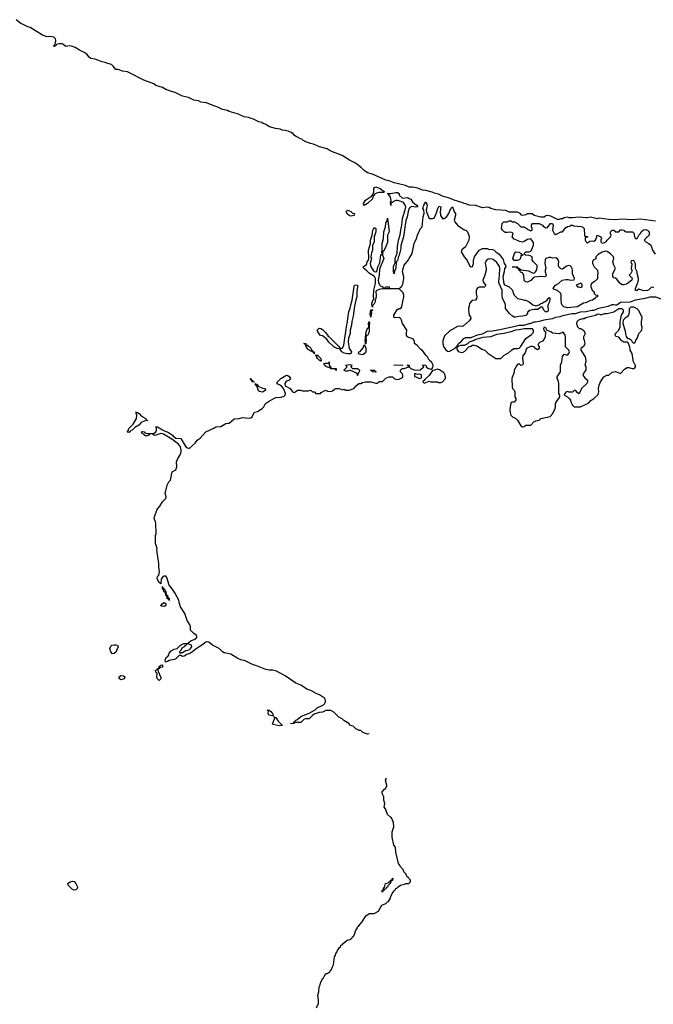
# Model space of a CAD drawing. Header units: inches. Extents: x 2808529 to 2951249, y 860290 to 1033701.
# Tile 95 of 153: x 2880497 to 2888102, y 981622 to 993437. Entities that reach past the tile are written whole.
import ezdxf

# ---------------------------------------------------------------- set-up
doc = ezdxf.new("R2010")
doc.units = ezdxf.units.IN
doc.header["$MEASUREMENT"] = 0
doc.layers.add('C8988', color=7, linetype='Continuous')
doc.layers.add('C8989', color=7, linetype='Continuous')

msp = doc.modelspace()

# ---------------------------------------------------------------- linework, layer by layer
at = {"layer": 'C8988', "color": 6}
for points in [[(2884691, 984869), (2884670, 984864), (2884634, 984874), (2884610, 984889), (2884590, 984909), (2884570, 984909), (2884530, 984929), (2884499, 984959), (2884469, 984969), (2884449, 984990), (2884389, 985029), (2884369, 985049), (2884329, 985069), (2884269, 985129), (2884230, 985149), (2884172, 985148), (2884131, 985129), (2884090, 985124), (2884030, 985102), (2884010, 985089), (2883971, 985049), (2883930, 985049), (2883910, 985042), (2883870, 985004), (2883802, 985002), (2883794, 985006), (2883791, 984990), (2883750, 984986), (2883751, 984991), (2883786, 984994), (2883788, 985010), (2883803, 985017), (2883809, 985030), (2883823, 985037), (2883870, 985077), (2883979, 985121), (2884043, 985157), (2884070, 985185), (2884104, 985196), (2884143, 985217), (2884154, 985226), (2884169, 985250), (2884167, 985270), (2884154, 985294), (2884145, 985305), (2884096, 985336), (2884055, 985350), (2883990, 985389), (2883950, 985398), (2883870, 985450), (2883810, 985476), (2883683, 985563), (2883580, 985620), (2883530, 985633), (2883490, 985633), (2883450, 985639), (2883370, 985670), (2883330, 985689), (2883310, 985693), (2883269, 985710), (2883205, 985745), (2883150, 985756), (2883115, 985770), (2883030, 985824), (2882950, 985838), (2882930, 985850), (2882892, 985892), (2882810, 985933), (2882767, 985967), (2882750, 985973), (2882730, 985969), (2882685, 985930), (2882602, 985878), (2882571, 985850), (2882538, 985830), (2882502, 985818), (2882470, 985799), (2882450, 985797), (2882430, 985809), (2882410, 985809), (2882371, 985769), (2882350, 985759), (2882291, 985749), (2882270, 985735), (2882248, 985728), (2882242, 985750), (2882255, 985785), (2882270, 985792), (2882288, 985810), (2882290, 985834), (2882316, 985864), (2882350, 985882), (2882389, 985891), (2882429, 985931), (2882466, 985950), (2882510, 985952), (2882550, 985985), (2882598, 986002), (2882619, 986021), (2882622, 986030), (2882618, 986050), (2882588, 986070), (2882549, 986110), (2882549, 986150), (2882542, 986170), (2882509, 986229), (2882481, 986310), (2882429, 986390), (2882414, 986430), (2882406, 986470), (2882360, 986560), (2882329, 986609), (2882292, 986652), (2882264, 986744), (2882250, 986759), (2882230, 986759), (2882211, 986749), (2882197, 986723), (2882190, 986666), (2882167, 986687), (2882149, 986731), (2882150, 986754), (2882155, 986765), (2882168, 986772), (2882174, 986810), (2882166, 986870), (2882169, 986910), (2882145, 987070), (2882149, 987090), (2882129, 987150), (2882129, 987249), (2882134, 987270), (2882133, 987390), (2882129, 987410), (2882113, 987450), (2882114, 987470), (2882142, 987550), (2882154, 987570), (2882181, 987599), (2882213, 987650), (2882253, 987690), (2882257, 987710), (2882243, 987750), (2882269, 987850), (2882289, 987890), (2882306, 987910), (2882317, 987950), (2882326, 988010), (2882370, 988034), (2882382, 988070), (2882381, 988130), (2882395, 988170), (2882425, 988215), (2882434, 988246), (2882434, 988270), (2882426, 988310), (2882402, 988342), (2882323, 988403), (2882225, 988465), (2882190, 988473), (2882132, 988450), (2882110, 988449), (2882090, 988468), (2882070, 988468), (2882054, 988466), (2882052, 988450), (2882010, 988439), (2881994, 988450), (2881985, 988465), (2881968, 988470), (2881959, 988490), (2881970, 988497), (2881991, 988490), (2882000, 988480), (2882030, 988471), (2882107, 988473), (2882130, 988490), (2882139, 988510), (2882138, 988538), (2882129, 988551), (2882150, 988551), (2882210, 988514), (2882250, 988495), (2882271, 988490), (2882330, 988451), (2882339, 988439), (2882370, 988416), (2882431, 988411), (2882491, 988311), (2882510, 988298), (2882530, 988292), (2882603, 988357), (2882629, 988390), (2882664, 988416), (2882730, 988491), (2882826, 988534), (2882850, 988551), (2882910, 988554), (2882970, 988590), (2883010, 988594), (2883070, 988646), (2883130, 988651), (2883170, 988663), (2883250, 988654), (2883270, 988659), (2883289, 988671), (2883299, 988701), (2883314, 988726), (2883350, 988736), (2883408, 988770), (2883429, 988791), (2883449, 988831), (2883495, 988865), (2883570, 988902), (2883634, 988906), (2883670, 988918), (2883682, 988930), (2883689, 988950), (2883664, 989010), (2883641, 989041), (2883617, 989057), (2883589, 989069), (2883589, 989089), (2883630, 989131), (2883690, 989166), (2883711, 989170), (2883736, 989150), (2883746, 989130), (2883731, 989110), (2883702, 989098), (2883690, 989090), (2883679, 989070), (2883682, 989042), (2883742, 989010), (2883771, 988971), (2883790, 988962), (2883809, 988971), (2883830, 988991), (2883869, 988991), (2883890, 988985), (2883930, 988982), (2883964, 988984), (2883990, 988991), (2884013, 988973), (2884034, 988970), (2884053, 988953), (2884107, 988953), (2884115, 988965), (2884169, 988991), (2884190, 988978), (2884230, 988976), (2884250, 988985), (2884275, 989005), (2884292, 989012), (2884330, 989011), (2884370, 988994), (2884390, 989002), (2884413, 988993), (2884453, 988993), (2884508, 989012), (2884536, 989044), (2884569, 989071), (2884590, 989072), (2884610, 989082), (2884649, 989091), (2884710, 989091), (2884770, 989074), (2884790, 989074), (2884810, 989094), (2884850, 989094), (2884890, 989134), (2884930, 989152), (2884970, 989152), (2884991, 989131), (2885020, 989120), (2885050, 989122), (2885090, 989142), (2885095, 989150), (2885095, 989170), (2885089, 989190), (2885069, 989210), (2885067, 989233), (2885086, 989250), (2885110, 989251), (2885166, 989270), (2885162, 989282), (2885146, 989290), (2885150, 989291), (2885172, 989290), (2885171, 989270), (2885191, 989251), (2885218, 989238), (2885250, 989231), (2885305, 989235), (2885348, 989270), (2885326, 989290), (2885350, 989296), (2885370, 989291), (2885376, 989270), (2885395, 989255), (2885430, 989242), (2885438, 989242), (2885449, 989251), (2885457, 989263), (2885461, 989290), (2885445, 989325), (2885410, 989350), (2885390, 989390), (2885370, 989410), (2885330, 989469), (2885310, 989479), (2885267, 989527), (2885237, 989550), (2885235, 989575), (2885222, 989602), (2885149, 989630), (2885141, 989650), (2885139, 989670), (2885145, 989710), (2885093, 989790), (2885081, 989830), (2885070, 989849), (2885050, 989864), (2884990, 989858), (2884986, 989866), (2884989, 989890), (2885030, 989962), (2885038, 989962), (2885050, 989971), (2885070, 989972), (2885082, 989990), (2885084, 990000)], [(2884517, 990000), (2884510, 989970), (2884501, 989879), (2884484, 989816), (2884480, 989770), (2884465, 989710), (2884463, 989670), (2884445, 989615), (2884439, 989570), (2884451, 989491), (2884478, 989450), (2884470, 989429), (2884431, 989429), (2884390, 989437), (2884364, 989450), (2884342, 989482), (2884308, 989490), (2884268, 989510), (2884209, 989569), (2884185, 989605), (2884130, 989642), (2884109, 989649), (2884090, 989669), (2884074, 989690), (2884069, 989710), (2884090, 989736), (2884110, 989731), (2884130, 989719), (2884170, 989679), (2884198, 989638), (2884211, 989630), (2884331, 989510), (2884338, 989498), (2884350, 989491), (2884370, 989494), (2884387, 989533), (2884419, 989750), (2884429, 989791), (2884446, 989930), (2884463, 989977), (2884469, 990000)], [(2884731, 990000), (2884730, 989986), (2884728, 990000)], [(2885890, 990000), (2885884, 989976), (2885883, 989950), (2885891, 989890), (2885906, 989870), (2885911, 989850), (2885890, 989825), (2885819, 989761), (2885810, 989757), (2885770, 989759), (2885750, 989754), (2885658, 989702), (2885595, 989645), (2885576, 989584), (2885574, 989546), (2885586, 989506), (2885610, 989476), (2885630, 989461), (2885650, 989456), (2885723, 989497), (2885730, 989511), (2885747, 989513), (2885747, 989527), (2885760, 989540), (2885764, 989550), (2885801, 989579), (2885829, 989610), (2885850, 989623), (2885915, 989625), (2885990, 989657), (2886053, 989667), (2886110, 989699), (2886170, 989703), (2886278, 989722), (2886330, 989737), (2886426, 989754), (2886490, 989770), (2886550, 989771), (2886610, 989791), (2886629, 989791), (2886670, 989810), (2886689, 989811), (2886750, 989824), (2886790, 989837), (2886890, 989851), (2886930, 989867), (2886984, 989876), (2887031, 989891), (2887126, 989910), (2887167, 989913), (2887226, 989930), (2887295, 989935), (2887366, 989950), (2887390, 989951), (2887450, 989977), (2887560, 990000), (2887561, 990000)], [(2886836, 990000), (2886840, 989950), (2886830, 989930), (2886809, 989930), (2886789, 989950), (2886770, 989986), (2886750, 989988), (2886732, 989970), (2886710, 989959), (2886670, 989959), (2886612, 989948), (2886605, 989935), (2886592, 989928), (2886591, 989910), (2886570, 989889), (2886530, 989879), (2886483, 989877), (2886450, 989869), (2886430, 989869), (2886410, 989881), (2886376, 989910), (2886326, 989970), (2886329, 990000)], [(2887202, 990000), (2887190, 989993), (2887150, 989989), (2887070, 989981), (2887029, 989990), (2887019, 990000)], [(2884061, 981579), (2884083, 981630), (2884084, 981670), (2884075, 981730), (2884087, 981770), (2884090, 981830), (2884105, 981855), (2884110, 981891), (2884119, 981901), (2884130, 981931), (2884142, 981938), (2884157, 981963), (2884170, 981990), (2884187, 981993), (2884224, 982016), (2884229, 982030), (2884240, 982040), (2884250, 982071), (2884264, 982096), (2884275, 982190), (2884287, 982213), (2884290, 982231), (2884307, 982253), (2884310, 982271), (2884320, 982280), (2884330, 982299), (2884347, 982313), (2884350, 982330), (2884366, 982334), (2884378, 982350), (2884429, 982390), (2884460, 982400), (2884483, 982417), (2884490, 982431), (2884504, 982436), (2884517, 982463), (2884530, 982511), (2884547, 982533), (2884550, 982550), (2884562, 982558), (2884609, 982611), (2884650, 982682), (2884690, 982711), (2884750, 982711), (2884802, 982738), (2884842, 982810), (2884890, 982831), (2884910, 982851), (2884923, 982857), (2884946, 982894), (2884950, 982914), (2884969, 982950), (2884990, 982982), (2885005, 982995), (2885010, 983011), (2885025, 983015), (2885038, 983030), (2885068, 983050), (2885117, 983063), (2885130, 983071), (2885168, 983072), (2885186, 983090), (2885186, 983110), (2885170, 983126), (2885162, 983142), (2885150, 983149), (2885129, 983190), (2885109, 983210), (2885098, 983238), (2885070, 983269), (2885065, 983285), (2885050, 983298), (2885045, 983310), (2885010, 983446), (2885006, 983506), (2884989, 983531), (2884969, 983629), (2884969, 983690), (2884989, 983751), (2884982, 983802), (2884958, 983858), (2884949, 983869), (2884910, 983898), (2884886, 983966), (2884870, 983988), (2884879, 984030), (2884869, 984070), (2884869, 984110), (2884849, 984150), (2884849, 984170), (2884876, 984204), (2884889, 984211), (2884902, 984238), (2884904, 984250), (2884889, 984310), (2884901, 984339)]]:
    msp.add_lwpolyline(points, dxfattribs=at)
for points in [[(2887690, 989969), (2887630, 989929), (2887550, 989909), (2887512, 989908), (2887484, 989896), (2887470, 989895), (2887450, 989902), (2887430, 989899), (2887410, 989889), (2887290, 989859), (2887270, 989849), (2887250, 989849), (2887202, 989830), (2887185, 989810), (2887181, 989790), (2887191, 989751), (2887210, 989732), (2887230, 989731), (2887266, 989706), (2887285, 989670), (2887262, 989630), (2887262, 989610), (2887271, 989591), (2887278, 989542), (2887263, 989517), (2887231, 989490), (2887231, 989470), (2887285, 989390), (2887291, 989350), (2887291, 989330), (2887281, 989290), (2887291, 989270), (2887291, 989230), (2887273, 989207), (2887256, 989170), (2887279, 989139), (2887311, 989110), (2887311, 989090), (2887305, 989070), (2887239, 989010), (2887210, 988949), (2887190, 988958), (2887170, 988986), (2887150, 988986), (2887131, 988969), (2887089, 988969), (2887070, 988975), (2887051, 988969), (2887038, 988950), (2887032, 988930), (2887071, 988911), (2887091, 988891), (2887106, 988870), (2887111, 988850), (2887131, 988811), (2887150, 988791), (2887228, 988792), (2887250, 988805), (2887323, 988837), (2887354, 988866), (2887389, 988891), (2887439, 988941), (2887449, 988970), (2887444, 989010), (2887454, 989050), (2887470, 989092), (2887510, 989152), (2887546, 989170), (2887570, 989171), (2887610, 989206), (2887650, 989216), (2887710, 989191), (2887758, 989242), (2887790, 989265), (2887810, 989265), (2887850, 989251), (2887870, 989251), (2887882, 989258), (2887889, 989270), (2887888, 989290), (2887879, 989299), (2887864, 989330), (2887859, 989350), (2887849, 989430), (2887824, 989470), (2887821, 989510), (2887799, 989559), (2887790, 989569), (2887750, 989569), (2887730, 989579), (2887715, 989590), (2887690, 989628), (2887654, 989634), (2887645, 989650), (2887649, 989671), (2887689, 989711), (2887703, 989750), (2887706, 989810), (2887719, 989890), (2887745, 989930), (2887745, 989950), (2887730, 989969)], [(2887870, 989989), (2887831, 989989), (2887811, 989969), (2887811, 989930), (2887803, 989890), (2887790, 989870), (2887765, 989855), (2887741, 989830), (2887737, 989790), (2887764, 989704), (2887768, 989668), (2887776, 989636), (2887791, 989611), (2887811, 989611), (2887836, 989596), (2887850, 989572), (2887870, 989552), (2887889, 989571), (2887894, 989590), (2887909, 989611), (2887929, 989670), (2887964, 989710), (2887969, 989750), (2887961, 989770), (2887961, 989810), (2887969, 989869), (2887926, 989950), (2887910, 989969)], [(2884710, 989866), (2884704, 989904), (2884710, 989954), (2884730, 989954), (2884730, 989946), (2884718, 989942), (2884714, 989930), (2884718, 989910), (2884711, 989889)], [(2884646, 989546), (2884647, 989573), (2884643, 989583), (2884649, 989611), (2884650, 989674), (2884670, 989734), (2884682, 989738), (2884686, 989750), (2884682, 989790), (2884690, 989814), (2884695, 989790), (2884691, 989769), (2884691, 989690), (2884685, 989670), (2884670, 989648), (2884654, 989646), (2884651, 989610), (2884656, 989590), (2884650, 989546)], [(2886790, 989746), (2886785, 989730), (2886786, 989710), (2886806, 989686), (2886804, 989630), (2886790, 989602), (2886770, 989579), (2886735, 989565), (2886726, 989554), (2886716, 989530), (2886731, 989510), (2886731, 989489), (2886710, 989477), (2886690, 989486), (2886670, 989510), (2886650, 989517), (2886630, 989517), (2886610, 989509), (2886581, 989490), (2886562, 989438), (2886534, 989406), (2886531, 989370), (2886538, 989310), (2886532, 989290), (2886510, 989288), (2886490, 989309), (2886477, 989303), (2886458, 989282), (2886431, 989230), (2886431, 989209), (2886405, 989130), (2886406, 989030), (2886411, 989010), (2886431, 988990), (2886438, 988970), (2886441, 988910), (2886451, 988890), (2886451, 988870), (2886431, 988849), (2886410, 988849), (2886397, 988843), (2886386, 988814), (2886380, 988760), (2886382, 988722), (2886391, 988691), (2886410, 988672), (2886450, 988651), (2886470, 988631), (2886510, 988562), (2886530, 988552), (2886550, 988554), (2886570, 988571), (2886630, 988572), (2886668, 988610), (2886690, 988625), (2886730, 988632), (2886750, 988651), (2886863, 988677), (2886895, 988710), (2886924, 988770), (2886929, 988790), (2886929, 988830), (2886950, 988872), (2886968, 988890), (2886978, 988910), (2886978, 988930), (2886969, 988950), (2886966, 989030), (2886969, 989070), (2886961, 989110), (2886949, 989130), (2886949, 989150), (2886989, 989210), (2886989, 989290), (2887005, 989330), (2887010, 989394), (2887030, 989422), (2887070, 989412), (2887088, 989430), (2887094, 989450), (2887088, 989470), (2887049, 989510), (2887048, 989630), (2887042, 989650), (2887022, 989682), (2887010, 989686), (2887002, 989678), (2886970, 989668), (2886890, 989674), (2886870, 989690), (2886829, 989709), (2886810, 989738)], [(2886550, 989729), (2886490, 989716), (2886447, 989713), (2886390, 989693), (2886310, 989673), (2886219, 989661), (2886150, 989633), (2886057, 989623), (2885970, 989601), (2885950, 989589), (2885890, 989568), (2885871, 989549), (2885831, 989529), (2885790, 989529), (2885762, 989518), (2885742, 989498), (2885744, 989484), (2885758, 989458), (2885770, 989451), (2885810, 989445), (2885840, 989460), (2885889, 989511), (2885910, 989518), (2885930, 989531), (2885950, 989531), (2885990, 989521), (2886045, 989485), (2886078, 989470), (2886115, 989435), (2886210, 989371), (2886270, 989371), (2886310, 989410), (2886362, 989438), (2886398, 989470), (2886429, 989491), (2886470, 989491), (2886490, 989496), (2886509, 989510), (2886570, 989611), (2886641, 989659), (2886660, 989680), (2886665, 989690), (2886664, 989710), (2886650, 989729)], [(2884030, 989429), (2884026, 989446), (2884014, 989446), (2883958, 989478), (2883935, 989510), (2883936, 989516), (2883926, 989534), (2883926, 989546), (2883914, 989546), (2883909, 989551), (2883931, 989550), (2883932, 989532), (2883950, 989531), (2883959, 989519), (2883970, 989514), (2883990, 989495), (2883997, 989477), (2884011, 989469), (2884011, 989451), (2884031, 989450), (2884031, 989431), (2884034, 989430)], [(2884610, 989417), (2884570, 989424), (2884562, 989430), (2884569, 989450), (2884583, 989457), (2884620, 989500), (2884630, 989534), (2884634, 989534), (2884650, 989494), (2884651, 989451), (2884630, 989429)], [(2884110, 989338), (2884105, 989345), (2884090, 989350), (2884070, 989370), (2884061, 989390), (2884062, 989402), (2884049, 989409), (2884050, 989414), (2884051, 989411), (2884070, 989411), (2884110, 989371), (2884117, 989343)], [(2884290, 989229), (2884282, 989242), (2884268, 989248), (2884226, 989250), (2884218, 989258), (2884178, 989270), (2884155, 989290), (2884149, 989309), (2884146, 989310), (2884165, 989315), (2884206, 989314), (2884210, 989332), (2884211, 989290), (2884218, 989278), (2884231, 989270), (2884233, 989253), (2884294, 989250), (2884294, 989230)], [(2884550, 989169), (2884546, 989190), (2884524, 989204), (2884467, 989227), (2884450, 989228), (2884430, 989218), (2884410, 989218), (2884386, 989230), (2884426, 989270), (2884409, 989290), (2884450, 989299), (2884470, 989295), (2884482, 989290), (2884472, 989270), (2884490, 989252), (2884550, 989251), (2884564, 989244), (2884574, 989230), (2884572, 989212), (2884564, 989196), (2884554, 989190), (2884554, 989170)], [(2885090, 989289), (2884986, 989290), (2885070, 989294), (2885094, 989290)], [(2884770, 989209), (2884726, 989210), (2884722, 989222), (2884708, 989230), (2884754, 989230), (2884758, 989218), (2884770, 989214)], [(2885250, 989188), (2885234, 989186), (2885234, 989154), (2885252, 989152), (2885290, 989132), (2885310, 989134), (2885318, 989142), (2885318, 989170), (2885310, 989178), (2885290, 989182), (2885270, 989178)], [(2885510, 989245), (2885474, 989230), (2885452, 989228), (2885411, 989169), (2885360, 989120), (2885350, 989106), (2885338, 989102), (2885334, 989090), (2885350, 989074), (2885410, 989098), (2885432, 989092), (2885510, 989092), (2885524, 989084), (2885550, 989082), (2885570, 989092), (2885608, 989130), (2885609, 989150), (2885595, 989190), (2885585, 989205), (2885537, 989237)], [(2883310, 989086), (2883309, 989089), (2883289, 989090), (2883288, 989108), (2883270, 989110), (2883268, 989132), (2883274, 989126), (2883274, 989114), (2883290, 989112), (2883294, 989094), (2883310, 989092)], [(2883338, 989058), (2883350, 989058), (2883361, 989041), (2883410, 989014), (2883434, 989010), (2883452, 988992), (2883410, 988969), (2883374, 988974), (2883365, 988985), (2883343, 989043), (2883329, 989050), (2883327, 989073)], [(2881902, 988722), (2881910, 988725), (2881930, 988711), (2881960, 988680), (2882011, 988650), (2882017, 988637), (2882031, 988630), (2882030, 988626), (2881990, 988619), (2881955, 988605), (2881926, 988570), (2881878, 988542), (2881850, 988514), (2881822, 988498), (2881810, 988484), (2881790, 988486), (2881789, 988489), (2881798, 988502), (2881807, 988530), (2881858, 988582), (2881901, 988650), (2881903, 988690), (2881895, 988710), (2881898, 988718), (2881889, 988731)], [(2882290, 986466), (2882282, 986482), (2882269, 986489), (2882262, 986522), (2882250, 986526), (2882246, 986566), (2882230, 986568), (2882218, 986598), (2882210, 986606), (2882210, 986634), (2882214, 986614), (2882230, 986612), (2882242, 986582), (2882250, 986574), (2882254, 986534), (2882270, 986532), (2882271, 986511), (2882278, 986498), (2882290, 986494)], [(2882230, 986395), (2882200, 986400), (2882189, 986409), (2882202, 986418), (2882210, 986432), (2882230, 986442), (2882252, 986430), (2882250, 986409)], [(2881610, 985828), (2881590, 985850), (2881580, 985890), (2881590, 985919), (2881605, 985930), (2881630, 985936), (2881650, 985937), (2881670, 985930), (2881681, 985910), (2881663, 985877), (2881655, 985850), (2881630, 985832)], [(2882514, 985946), (2882498, 985942), (2882494, 985930), (2882472, 985910), (2882445, 985895), (2882430, 985866), (2882414, 985850), (2882418, 985838), (2882430, 985834), (2882438, 985842), (2882450, 985845), (2882490, 985866), (2882530, 985876), (2882549, 985890), (2882562, 985910), (2882558, 985930)], [(2882170, 985509), (2882149, 985530), (2882142, 985550), (2882146, 985590), (2882130, 985606), (2882129, 985630), (2882146, 985634), (2882150, 985651), (2882167, 985653), (2882170, 985674), (2882182, 985678), (2882186, 985690), (2882210, 985694), (2882211, 985669), (2882178, 985662), (2882174, 985650), (2882158, 985642), (2882154, 985630), (2882162, 985602), (2882170, 985594), (2882175, 985575), (2882191, 985549), (2882190, 985526)], [(2881710, 985516), (2881693, 985530), (2881690, 985550), (2881710, 985567), (2881742, 985562), (2881758, 985550), (2881750, 985529)], [(2883536, 985084), (2883530, 985085), (2883486, 985090), (2883479, 985110), (2883482, 985142), (2883469, 985151), (2883490, 985151), (2883510, 985135), (2883531, 985110), (2883534, 985094), (2883542, 985090)], [(2883562, 985062), (2883570, 985065), (2883600, 985020), (2883650, 984969), (2883610, 984963), (2883539, 984979), (2883530, 984988), (2883545, 985015), (2883558, 985058), (2883550, 985066), (2883550, 985074), (2883551, 985071)], [(2884850, 982969), (2884846, 982970), (2884849, 982989), (2884854, 982994), (2884866, 982994), (2884864, 983010), (2884870, 983022), (2884876, 983024), (2884889, 983071), (2884919, 983081), (2884933, 983093), (2884947, 983093), (2884949, 983110), (2884967, 983113), (2884967, 983127), (2884974, 983134), (2884970, 983109), (2884952, 983108), (2884952, 983092), (2884942, 983078), (2884942, 983070), (2884915, 983045), (2884910, 983029), (2884896, 983024), (2884890, 983009), (2884878, 983002), (2884870, 982989), (2884853, 982987)], [(2881150, 982990), (2881130, 983001), (2881078, 983050), (2881077, 983070), (2881104, 983090), (2881130, 983099), (2881150, 983097), (2881157, 983090), (2881173, 983070), (2881190, 983030), (2881187, 983010), (2881170, 982995)]]:
    msp.add_lwpolyline(points, close=True, dxfattribs=at)
at = {"layer": 'C8989', "color": 6}
for points in [[(2888130, 991019), (2887950, 991044), (2887850, 991034), (2887730, 991044), (2887650, 991034), (2887570, 991039), (2887450, 991054), (2887429, 991049), (2887350, 991069), (2887310, 991059), (2887290, 991059), (2887210, 991069), (2887130, 991059), (2887090, 991059), (2887070, 991069), (2887030, 991059), (2887010, 991049), (2886991, 991049), (2886970, 991038), (2886950, 991038), (2886870, 991079), (2886830, 991089), (2886810, 991084), (2886790, 991069), (2886750, 991069), (2886670, 991089), (2886646, 991106), (2886611, 991109), (2886590, 991109), (2886570, 991095), (2886530, 991088), (2886515, 991095), (2886502, 991110), (2886470, 991129), (2886386, 991126), (2886370, 991129), (2886330, 991149), (2886210, 991157), (2886150, 991170), (2886130, 991184), (2886110, 991189), (2886050, 991181), (2885970, 991209), (2885890, 991213), (2885864, 991224), (2885830, 991230), (2885804, 991244), (2885710, 991273), (2885656, 991296), (2885570, 991318), (2885525, 991345), (2885488, 991350), (2885447, 991367), (2885370, 991389), (2885330, 991390), (2885277, 991417), (2885210, 991429), (2885170, 991429), (2885128, 991448), (2884990, 991478), (2884930, 991504), (2884890, 991513), (2884730, 991584), (2884670, 991601), (2884630, 991629), (2884601, 991661), (2884545, 991705), (2884521, 991721), (2884454, 991750), (2884366, 991806), (2884253, 991850), (2884210, 991870), (2884186, 991886), (2884097, 991910), (2884024, 991944), (2883989, 991950), (2883930, 991970), (2883895, 991990), (2883882, 992002), (2883857, 992010), (2883842, 992022), (2883818, 992030), (2883804, 992044), (2883792, 992050), (2883784, 992064), (2883770, 992070), (2883762, 992082), (2883734, 992090), (2883720, 992100), (2883688, 992108), (2883649, 992110), (2883622, 992122), (2883569, 992130), (2883495, 992150), (2883443, 992183), (2883419, 992190), (2883402, 992202), (2883369, 992210), (2883304, 992244), (2883277, 992250), (2883245, 992265), (2883190, 992272), (2883123, 992303), (2883010, 992335), (2882990, 992348), (2882930, 992361), (2882884, 992384), (2882809, 992410), (2882741, 992441), (2882670, 992446), (2882642, 992462), (2882589, 992470), (2882525, 992505), (2882450, 992520), (2882365, 992565), (2882330, 992572), (2882250, 992600), (2882210, 992624), (2882130, 992648), (2882108, 992668), (2881989, 992710), (2881790, 992810), (2881730, 992821), (2881681, 992841), (2881650, 992841), (2881621, 992881), (2881598, 992898), (2881554, 992910), (2881524, 992924), (2881489, 992930), (2881404, 992964), (2881350, 992973), (2881330, 992989), (2881303, 993023), (2881279, 993039), (2881241, 993061), (2881214, 993070), (2881162, 993102), (2881120, 993120), (2881090, 993123), (2881050, 993116), (2881021, 993141), (2881007, 993147), (2880972, 993148), (2880940, 993140), (2880930, 993124), (2880922, 993122), (2880912, 993128), (2880910, 993110), (2880910, 993130), (2880921, 993139), (2880926, 993154), (2880930, 993190), (2880926, 993206), (2880906, 993226), (2880870, 993236), (2880828, 993230), (2880770, 993250), (2880623, 993343), (2880594, 993350), (2880541, 993381), (2880510, 993390), (2880457, 993437)], [(2884728, 990000), (2884724, 990030), (2884730, 990054), (2884749, 990090), (2884745, 990110), (2884749, 990190), (2884766, 990270), (2884769, 990330), (2884757, 990357), (2884690, 990395), (2884663, 990423), (2884629, 990450), (2884618, 990470), (2884659, 990501), (2884664, 990510), (2884667, 990533), (2884682, 990550), (2884689, 990570), (2884685, 990670), (2884709, 990750), (2884709, 990790), (2884729, 990850), (2884735, 990910), (2884750, 990942), (2884771, 990930), (2884771, 990890), (2884751, 990830), (2884751, 990770), (2884731, 990729), (2884731, 990670), (2884720, 990640), (2884711, 990591), (2884718, 990570), (2884703, 990510), (2884711, 990470), (2884743, 990423), (2884750, 990416), (2884770, 990411), (2884782, 990418), (2884789, 990430), (2884795, 990470), (2884819, 990521), (2884830, 990614), (2884842, 990618), (2884847, 990633), (2884843, 990643), (2884849, 990671), (2884849, 990750), (2884865, 990810), (2884869, 990890), (2884889, 990951), (2884890, 990994), (2884908, 991030), (2884910, 991054), (2884930, 990890), (2884910, 990850), (2884913, 990790), (2884910, 990768), (2884890, 990710), (2884875, 990685), (2884870, 990668), (2884858, 990662), (2884851, 990630), (2884851, 990610), (2884866, 990570), (2884816, 990444), (2884813, 990370), (2884801, 990310), (2884805, 990285), (2884816, 990256), (2884830, 990238), (2884854, 990230), (2884858, 990218), (2884870, 990214), (2884882, 990218), (2884886, 990230), (2884890, 990231), (2884930, 990231), (2884934, 990214), (2884951, 990211), (2885049, 990211), (2885070, 990225), (2885082, 990238), (2885095, 990265), (2885107, 990330), (2885107, 990350), (2885092, 990410), (2885098, 990450), (2885113, 990490), (2885165, 990555), (2885170, 990570), (2885207, 990630), (2885230, 990750), (2885261, 990810), (2885270, 990851), (2885309, 990930), (2885327, 990953), (2885338, 991070), (2885350, 991110), (2885347, 991150), (2885336, 991170), (2885347, 991210), (2885370, 991251), (2885386, 991210), (2885377, 991150), (2885379, 991130), (2885412, 991052), (2885450, 991051), (2885465, 991055), (2885476, 991064), (2885501, 991119), (2885514, 991170), (2885530, 991198), (2885550, 991190), (2885542, 991130), (2885548, 991088), (2885570, 991052), (2885590, 991051), (2885623, 991077), (2885647, 991113), (2885670, 991171), (2885691, 991190), (2885713, 991133), (2885727, 991110), (2885727, 991090), (2885711, 991030), (2885718, 991010), (2885752, 990970), (2885830, 990916), (2885851, 990910), (2885870, 990891), (2885887, 990850), (2885890, 990830), (2885887, 990790), (2885846, 990710), (2885804, 990676), (2885796, 990650), (2885831, 990591), (2885867, 990547), (2885900, 990480), (2885910, 990472), (2885930, 990474), (2885944, 990510), (2885945, 990550), (2885957, 990590), (2886010, 990671), (2886051, 990691), (2886108, 990692), (2886125, 990685), (2886170, 990681), (2886190, 990671), (2886211, 990651), (2886250, 990625), (2886299, 990559), (2886313, 990513), (2886326, 990490), (2886332, 990470), (2886316, 990450), (2886311, 990410), (2886295, 990350), (2886307, 990267), (2886315, 990255), (2886371, 990231), (2886410, 990191), (2886414, 990170), (2886430, 990130), (2886470, 990091), (2886530, 990081), (2886550, 990071), (2886571, 990071), (2886611, 990051), (2886654, 990014), (2886690, 990005), (2886730, 990015), (2886750, 990031), (2886766, 990034), (2886790, 990051), (2886805, 990055), (2886829, 990071), (2886838, 990090), (2886850, 990102), (2886858, 990090), (2886854, 990050), (2886835, 990010), (2886836, 990000)], [(2887019, 990000), (2887009, 990010), (2887001, 990030), (2886995, 990070), (2886997, 990130), (2886990, 990150), (2886950, 990189), (2886902, 990202), (2886899, 990210), (2886910, 990231), (2886929, 990250), (2886962, 990270), (2887009, 990311), (2887050, 990321), (2887080, 990320), (2887110, 990311), (2887150, 990314), (2887155, 990330), (2887130, 990386), (2887133, 990430), (2887125, 990465), (2887104, 990484), (2887089, 990489), (2887059, 990481), (2887010, 990445), (2886990, 990449), (2886969, 990470), (2886962, 990490), (2886962, 990510), (2886968, 990532), (2886964, 990550), (2886950, 990569), (2886930, 990579), (2886890, 990575), (2886870, 990582), (2886850, 990582), (2886825, 990575), (2886811, 990569), (2886802, 990558), (2886801, 990510), (2886811, 990450), (2886805, 990430), (2886805, 990410), (2886815, 990370), (2886810, 990358), (2886790, 990353), (2886750, 990357), (2886674, 990346), (2886660, 990340), (2886630, 990307), (2886590, 990289), (2886569, 990290), (2886550, 990309), (2886549, 990370), (2886530, 990398), (2886509, 990409), (2886502, 990422), (2886488, 990430), (2886486, 990446), (2886466, 990450), (2886462, 990462), (2886406, 990470), (2886470, 990471), (2886474, 990454), (2886486, 990454), (2886515, 990435), (2886603, 990423), (2886650, 990399), (2886670, 990396), (2886689, 990411), (2886703, 990437), (2886709, 990470), (2886706, 990486), (2886689, 990509), (2886664, 990530), (2886649, 990550), (2886648, 990590), (2886625, 990605), (2886610, 990609), (2886566, 990610), (2886546, 990626), (2886570, 990651), (2886610, 990651), (2886630, 990658), (2886636, 990664), (2886665, 990730), (2886663, 990763), (2886630, 990808), (2886590, 990799), (2886550, 990775), (2886530, 990769), (2886494, 990774), (2886470, 990789), (2886430, 990802), (2886409, 990830), (2886418, 990870), (2886410, 990878), (2886390, 990889), (2886350, 990883), (2886324, 990884), (2886310, 990890), (2886290, 990910), (2886281, 990930), (2886282, 990958), (2886289, 990991), (2886309, 991011), (2886347, 991013), (2886370, 991022), (2886390, 991022), (2886410, 991011), (2886434, 991010), (2886471, 990991), (2886510, 990952), (2886548, 990952), (2886565, 990945), (2886598, 990918), (2886630, 990902), (2886648, 990912), (2886649, 990930), (2886639, 990950), (2886638, 990970), (2886650, 990991), (2886731, 990991), (2886770, 990972), (2886780, 990960), (2886810, 990938), (2886830, 990942), (2886850, 990972), (2886869, 990991), (2886890, 990992), (2886898, 990970), (2886891, 990910), (2886910, 990872), (2886930, 990858), (2886990, 990892), (2887010, 990892), (2887050, 990942), (2887070, 990954), (2887102, 990958), (2887108, 990972), (2887130, 990972), (2887145, 990965), (2887190, 990958), (2887237, 990957), (2887250, 990952), (2887271, 990930), (2887274, 990850), (2887278, 990838), (2887310, 990834), (2887314, 990830), (2887310, 990826), (2887290, 990826), (2887282, 990818), (2887282, 990790), (2887290, 990774), (2887310, 990754), (2887316, 990764), (2887340, 990780), (2887370, 990782), (2887390, 990778), (2887408, 990790), (2887426, 990830), (2887429, 990851), (2887450, 990845), (2887472, 990830), (2887482, 990810), (2887472, 990790), (2887473, 990773), (2887490, 990754), (2887516, 990764), (2887542, 990778), (2887549, 990791), (2887589, 990830), (2887595, 990850), (2887589, 990870), (2887589, 990890), (2887610, 990912), (2887630, 990912), (2887653, 990893), (2887687, 990893), (2887710, 990914), (2887730, 990914), (2887750, 990912), (2887758, 990898), (2887773, 990893), (2887851, 990891), (2887871, 990870), (2887872, 990852), (2887881, 990821), (2887890, 990812), (2887910, 990812), (2887929, 990851), (2887949, 990871), (2887958, 990890), (2887985, 990915), (2888010, 990918), (2888031, 990911), (2888051, 990891), (2888051, 990851), (2888030, 990826), (2888018, 990822), (2888014, 990810), (2887994, 990790), (2888014, 990770), (2888050, 990751), (2888072, 990730), (2888082, 990710), (2888091, 990670), (2888125, 990625)], [(2886329, 990000), (2886329, 990010), (2886324, 990030), (2886290, 990090), (2886286, 990130), (2886289, 990190), (2886250, 990270), (2886246, 990290), (2886257, 990370), (2886261, 990450), (2886256, 990476), (2886223, 990523), (2886179, 990559), (2886150, 990569), (2886118, 990562), (2886096, 990544), (2886085, 990515), (2886097, 990450), (2886095, 990430), (2886079, 990370), (2886055, 990310), (2886058, 990290), (2886090, 990248), (2886070, 990229), (2886010, 990226), (2885988, 990212), (2885974, 990190), (2885974, 990150), (2885983, 990110), (2885979, 990090), (2885967, 990073), (2885930, 990069), (2885919, 990061), (2885897, 990030), (2885890, 990000)], [(2888110, 990225), (2888090, 990229), (2888077, 990223), (2888050, 990194), (2888033, 990187), (2887990, 990185), (2887930, 990202), (2887910, 990189), (2887889, 990189), (2887889, 990210), (2887914, 990270), (2887924, 990310), (2887924, 990330), (2887909, 990390), (2887909, 990410), (2887889, 990450), (2887888, 990508), (2887870, 990546), (2887838, 990542), (2887834, 990530), (2887844, 990504), (2887838, 990450), (2887845, 990430), (2887844, 990416), (2887832, 990390), (2887812, 990370), (2887850, 990334), (2887845, 990310), (2887790, 990269), (2887750, 990255), (2887730, 990255), (2887720, 990260), (2887698, 990278), (2887665, 990325), (2887650, 990335), (2887630, 990338), (2887615, 990355), (2887617, 990390), (2887649, 990450), (2887629, 990490), (2887615, 990530), (2887629, 990570), (2887624, 990590), (2887590, 990629), (2887550, 990654), (2887530, 990659), (2887490, 990649), (2887439, 990621), (2887411, 990590), (2887411, 990569), (2887382, 990550), (2887371, 990530), (2887371, 990510), (2887391, 990471), (2887431, 990430), (2887436, 990390), (2887431, 990370), (2887432, 990328), (2887394, 990290), (2887362, 990270), (2887351, 990250), (2887351, 990230), (2887370, 990192), (2887391, 990171), (2887392, 990152), (2887410, 990134), (2887434, 990130), (2887432, 990110), (2887412, 990108), (2887402, 990090), (2887372, 990070), (2887350, 990069), (2887290, 990041), (2887263, 990037), (2887202, 990000)], [(2884469, 990000), (2884487, 990073), (2884510, 990234), (2884515, 990250), (2884530, 990257), (2884550, 990251), (2884552, 990230), (2884543, 990177), (2884543, 990110), (2884530, 990070), (2884517, 990000)], [(2885084, 990000), (2885109, 990110), (2885109, 990130), (2885101, 990161), (2885050, 990208), (2884850, 990209), (2884810, 990201), (2884777, 990183), (2884771, 990170), (2884775, 990130), (2884771, 990089), (2884762, 990078), (2884762, 990050), (2884750, 990026), (2884732, 990008), (2884731, 990000)], [(2887561, 990000), (2887610, 990019), (2887630, 990021), (2887650, 990014), (2887663, 990017), (2887678, 990022), (2887710, 990046), (2887827, 990053), (2887890, 990076), (2888006, 990094), (2888066, 990110), (2888130, 990111), (2888230, 990074), (2888290, 990059), (2888350, 990027), (2888415, 990000)]]:
    msp.add_lwpolyline(points, dxfattribs=at)
for points in [[(2884858, 991362), (2884810, 991365), (2884790, 991361), (2884757, 991343), (2884750, 991328), (2884738, 991322), (2884730, 991289), (2884670, 991230), (2884630, 991209), (2884626, 991210), (2884624, 991230), (2884649, 991270), (2884719, 991321), (2884738, 991342), (2884749, 991371), (2884749, 991411), (2884755, 991425), (2884770, 991431), (2884822, 991410), (2884874, 991370)], [(2885090, 991296), (2885150, 991305), (2885171, 991291), (2885190, 991285), (2885211, 991250), (2885242, 991222), (2885265, 991210), (2885275, 991190), (2885252, 991188), (2885204, 991196), (2885178, 991182), (2885163, 991157), (2885147, 991070), (2885133, 991027), (2885102, 990830), (2885073, 990727), (2885070, 990690), (2885050, 990610), (2885043, 990597), (2885030, 990549), (2885016, 990530), (2885010, 990450), (2884996, 990424), (2884990, 990388), (2884984, 990410), (2884985, 990470), (2884990, 990494), (2885002, 990518), (2885004, 990570), (2885026, 990634), (2885030, 990714), (2885044, 990790), (2885065, 990855), (2885070, 990910), (2885085, 990970), (2885090, 991050), (2885125, 991155), (2885130, 991190), (2885120, 991220), (2885102, 991242), (2885076, 991256), (2885030, 991266), (2885010, 991267), (2884985, 991255), (2884970, 991242), (2884958, 991242), (2884951, 991229), (2884950, 991206), (2884949, 991249), (2884954, 991266), (2884946, 991306), (2884926, 991334), (2884926, 991346), (2884906, 991350), (2884950, 991351), (2885010, 991365), (2885030, 991362), (2885050, 991352), (2885051, 991330)], [(2884470, 991079), (2884450, 991089), (2884430, 991105), (2884414, 991130), (2884419, 991141), (2884432, 991150), (2884470, 991134), (2884490, 991115), (2884514, 991110), (2884510, 991089)], [(2886430, 990549), (2886414, 990570), (2886434, 990630), (2886450, 990651), (2886486, 990646), (2886514, 990630), (2886518, 990618), (2886534, 990614), (2886534, 990610), (2886527, 990607), (2886513, 990607), (2886506, 990570), (2886490, 990557), (2886470, 990549)], [(2887230, 990275), (2887174, 990250), (2887193, 990233), (2887210, 990232), (2887230, 990222), (2887248, 990232), (2887249, 990250), (2887243, 990263)]]:
    msp.add_lwpolyline(points, close=True, dxfattribs=at)

doc.saveas('drawing.dxf')
